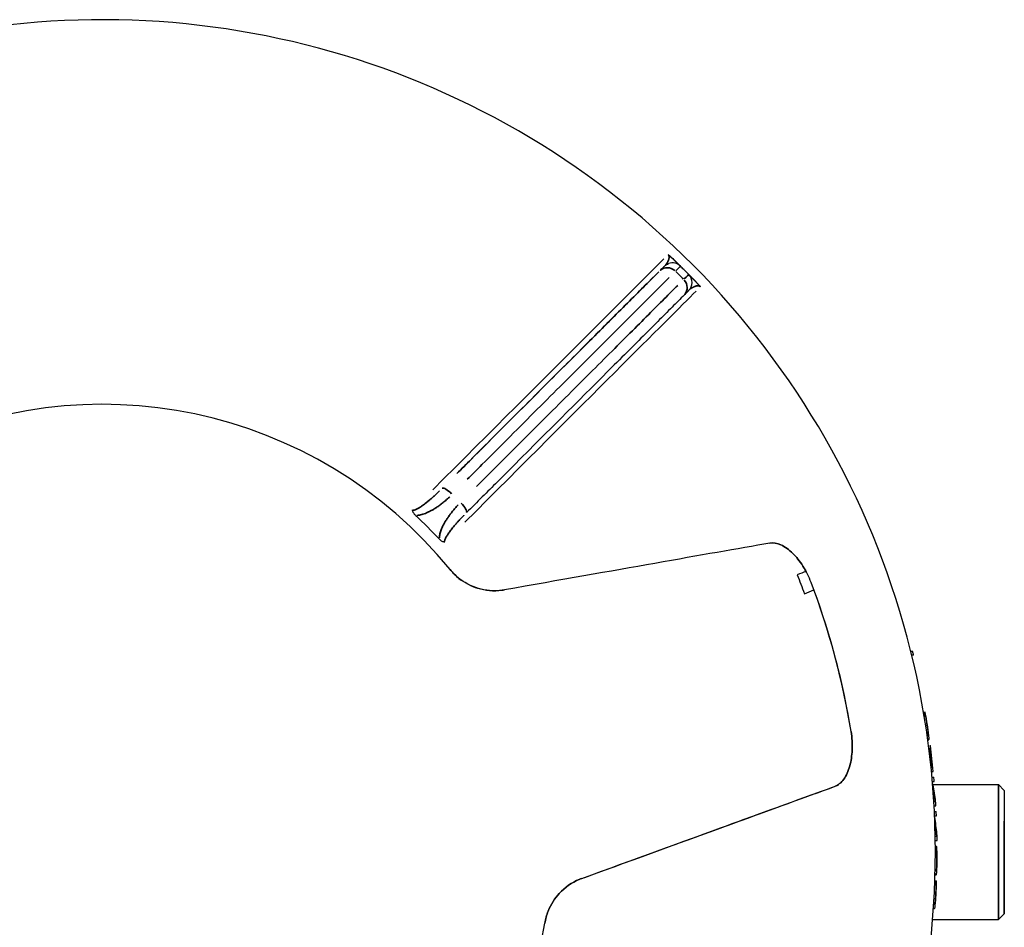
# Model space of a CAD drawing. Header units: millimetres. Extents: x 10 to 410, y 10 to 584.
# Tile 11 of 32: x 120 to 206, y 206 to 285. Entities that reach past the tile are written whole.
import ezdxf

# ---------------------------------------------------------------- set-up
doc = ezdxf.new("R2010")
doc.units = ezdxf.units.MM
doc.header["$LTSCALE"] = 2
doc.layers.get('0').update_dxf_attribs({"lineweight": 25})
doc.layers.add('Visibile sottile (ISO)', color=7, linetype='Continuous', lineweight=35)

msp = doc.modelspace()

# ---------------------------------------------------------------- linework, layer by layer
for p, q in [((176.61, 263.376), (176.61, 263.376)), ((179.248, 261.496), (179.248, 261.496)), ((178.344, 261.015), (178.344, 261.015)), ((197.845, 229.579), (197.684, 229.579)), ((197.918, 229.266), (197.761, 229.266)), ((199.605, 217.99), (205.318, 217.99)), ((205.818, 217.49), (205.318, 217.99)), ((205.818, 206.74), (205.318, 206.24)), ((199.581, 206.24), (205.318, 206.24))]:
    msp.add_line(p, q)
for centre, radius, start, end in [((127.32, 212.112), 72.5, 288.66639, 108.66639), ((176.929, 262.429), 1, 45.40533, 108.65794), ((177.637, 261.722), 1, 314.9999, 44.59447), ((127.32, 212.112), 71.661, 44.57965, 44.58564), ((127.32, 212.112), 39, 39.12988, 350.86996), ((127.32, 212.112), 39, 39.12988, 350.86996), ((127.32, 212.112), 40.035, 42.90339, 47.09636), ((127.32, 212.112), 66.002, 9.15454, 20.84529), ((127.32, 212.112), 66.002, 9.15454, 20.24827), ((127.32, 212.112), 72.514, 9.39856, 9.69903), ((127.32, 212.112), 72.615, 9.38535, 9.68538), ((127.32, 212.112), 72.636, 8.53408, 8.98302), ((127.32, 212.112), 72.656, 8.53178, 8.98059), ((127.32, 212.112), 72.561, 5.85657, 7.14804), ((127.32, 212.112), 72.587, 5.85447, 7.14547), ((127.32, 212.112), 72.636, 5.8505, 7.3394), ((127.32, 212.112), 72.656, 5.55173, 7.33743), ((127.32, 212.112), 72.656, 4.85885, 5.15571), ((127.32, 212.112), 72.656, 3.1789, 3.62326), ((127.32, 212.112), 72.656, 2.48803, 2.78406), ((127.32, 212.112), 72.656, 0.81151, 1.25517), ((127.32, 212.112), 72.636, 359.23407, 359.62849), ((127.32, 212.112), 72.656, 359.23428, 359.62859), ((127.32, 212.112), 72.514, 357.75072, 358.04722), ((127.32, 212.112), 72.615, 357.75385, 358.04994), ((127.32, 212.112), 72.636, 356.9155, 357.35975), ((127.32, 212.112), 72.656, 356.91632, 357.36046)]:
    msp.add_arc(centre, radius, start, end)
for centre, major_axis, ratio, start_param, end_param in [((170.599, 256.067), (7.032, 7.074), 0.00001, 0.000002, 0.000003), ((170.78, 254.864), (-7.569, -7.56), 0.00001, 3.141656, 3.141657), ((124.468, 228.281), (-69.544, -12.262), 0.00001, 3.643928, 4.136862), ((124.468, 228.281), (-69.544, -12.262), 0.00001, 3.643928, 4.136862), ((127.103, 212.676), (67.682, 25.981), 0.008726, 0.428707, 0.455235), ((188.364, 235.545), (-11.221, 29.232), 0.008725, 1.542621, 1.598972), ((127.536, 211.548), (67.682, 25.981), 0.008727, 5.82795, 5.856457), ((127.32, 213.498), (72.41, -0.002), 0.979771, 0.224156, 0.228677), ((127.32, 224.961), (71.552, -0.002), 0.19218, 6.23492, 6.237342), ((127.32, 224.507), (71.562, -0.002), 0.310276, 6.255863, 6.258361), ((127.32, 223.075), (71.877, -0.002), 0.192179, 0.086499, 0.091041), ((127.32, 216.345), (72.498, -0.002), 0.699623, 0.151864, 0.156853), ((127.32, 221.557), (72.058, -0.002), 0.310275, 0.104675, 0.107486), ((127.32, 213.079), (72.709, -0.002), 0.890606, 0.165829, 0.169745), ((127.32, 213.948), (72.667, -0.002), 0.826599, 0.163174, 0.166338), ((127.32, 211.875), (72.734, -0.003), 0.968917, 0.165076, 0.168674), ((127.32, 211.88), (72.731, -0.003), 0.97977, 0.163174, 0.16762), ((127.32, 213.702), (72.455, -0.002), 0.968918, 0.127696, 0.131288), ((127.32, 213.23), (72.525, -0.002), 0.979771, 0.131969, 0.136406), ((127.32, 216.653), (72.538, -0.002), 0.546616, 0.143695, 0.146521), ((127.32, 220.429), (72.234, -0.002), 0.237778, 0.10731, 0.110971), ((127.32, 222.268), (72.027, -0.002), 0.00001, 6.206413, 6.219738), ((127.32, 217.763), (72.467, -0.002), 0.439708, 0.13197, 0.133614), ((127.32, 217.284), (72.157, -0.002), 0.8266, 0.086821, 0.089977), ((127.32, 221.23), (71.92, -0.002), 0.546617, 0.027998, 0.031179), ((127.32, 222.738), (71.913, -0.002), 0.237779, 6.255693, 6.25935), ((127.32, 215.721), (72.306, -0.002), 0.890605, 0.102826, 0.10673), ((127.32, 219.174), (72.065, -0.002), 0.699628, 0.057678, 0.062645), ((127.32, 221.712), (71.95, -0.002), 0.439709, 0.007702, 0.011653), ((127.32, 220.499), (72.236, -0.002), 0.192188, 0.100625, 0.105151), ((127.32, 221.893), (72.079, -0.002), 0.00001, 6.20673, 6.220045), ((127.32, 222.385), (71.983, -0.002), 0.192189, 6.247652, 6.252172), ((127.32, 221.143), (72.177, -0.002), 0.00001, 6.212855, 6.218173), ((127.32, 221.393), (72.145, -0.002), 0.00001, 6.229196, 6.234512), ((127.32, 219.518), (72.362, -0.002), 0.00001, 6.201133, 6.212334), ((127.32, 219.518), (72.362, -0.002), 0.00001, 6.217727, 6.229214), ((127.32, 219.143), (72.399, -0.002), 0.00001, 6.201507, 6.234783), ((127.32, 218.643), (72.446, -0.002), 0.00001, 6.201492, 6.234745), ((132.935, 196.683), (-66.358, -24.152), 0.00001, 2.146324, 2.639258), ((132.935, 196.683), (66.358, 24.152), 0.00001, 5.292385, 5.788864), ((127.32, 218.268), (72.479, -0.002), 0.00001, 6.20208, 6.23532), ((127.32, 213.896), (72.71, -0.002), 0.521988, 0.074106, 0.113041), ((127.32, 213.651), (72.718, -0.002), 0.512633, 0.076988, 0.109499), ((205.818, 212.115), (0, -5.375), 0.00001, 3.141579, 8.378677), ((127.32, 216.518), (72.606, -0.002), 0.00001, 6.200942, 6.228839), ((127.32, 216.143), (72.628, -0.002), 0.00001, 6.202448, 6.235619), ((127.32, 215.643), (72.654, -0.002), 0.00001, 6.20159, 6.234747), ((127.32, 215.268), (72.671, -0.002), 0.00001, 6.201914, 6.235064), ((127.32, 211.713), (72.738, -0.002), 0.521989, 0.052505, 0.091354), ((127.319, 211.44), (72.736, -0.002), 0.512634, 0.055778, 0.088224), ((127.32, 213.518), (72.726, -0.002), 0.00001, 6.201295, 6.229146), ((127.32, 213.143), (72.733, -0.002), 0.00001, 6.201989, 6.235112), ((127.32, 214.78), (72.679, -0.002), 0.439712, 6.212689, 6.214318), ((127.32, 213.657), (72.723, -0.002), 0.192185, 6.206107, 6.210592), ((127.32, 212.643), (72.738, -0.002), 0.00001, 6.207945, 6.22114), ((127.32, 211.771), (72.739, -0.002), 0.192184, 0.057965, 0.062444), ((127.319, 210.831), (72.726, -0.002), 0.439712, 0.050843, 0.054758), ((127.32, 214.802), (72.669, -0.002), 0.546621, 6.21497, 6.217768), ((127.32, 213.525), (72.725, -0.002), 0.237774, 6.206832, 6.210457), ((127.32, 212.268), (72.74, -0.002), 0.00001, 6.207774, 6.220968), ((127.319, 211.215), (72.734, -0.002), 0.237773, 0.057309, 0.060929), ((127.319, 210.225), (72.705, -0.002), 0.54662, 0.046711, 0.04986), ((127.319, 210.207), (72.661, -0.002), 0.826599, 0.028087, 0.03121), ((127.319, 210.314), (72.696, -0.002), 0.699625, 0.037195, 0.042114), ((127.319, 211.153), (72.637, -0.003), 0.968918, 0.006977, 0.01053), ((127.319, 210.636), (72.668, -0.002), 0.890604, 0.020393, 0.024257), ((127.319, 211.407), (72.655, -0.003), 0.979771, 0.003326, 0.007716), ((127.32, 213.562), (72.694, -0.002), 0.8266, 6.235631, 6.238754), ((127.32, 212.983), (72.655, -0.002), 0.968918, 6.253484, 6.257036), ((127.32, 213.29), (72.694, -0.002), 0.890606, 6.241316, 6.24518), ((127.32, 212.759), (72.668, -0.002), 0.979771, 6.256086, 6.260476), ((127.319, 208.285), (72.615, -0.002), 0.439712, 0.060206, 0.061835), ((127.319, 209.183), (72.679, -0.002), 0.192184, 0.068827, 0.073313), ((127.319, 208.414), (72.606, -0.002), 0.546621, 0.054633, 0.057431), ((127.319, 209.343), (72.684, -0.002), 0.237773, 0.068056, 0.071681), ((127.319, 210.143), (72.713, -0.002), 0.00001, 6.207977, 6.221176), ((127.319, 210.518), (72.723, -0.002), 0.00001, 6.207239, 6.220436), ((127.319, 211.069), (72.732, -0.002), 0.192185, 6.216929, 6.221409), ((127.32, 211.653), (72.738, -0.002), 0.237774, 6.217552, 6.221173), ((127.32, 212.234), (72.74, -0.002), 0.439713, 6.219733, 6.223649), ((127.32, 212.991), (72.732, -0.002), 0.546621, 6.222524, 6.225673), ((127.32, 213.176), (72.725, -0.002), 0.699626, 6.227241, 6.232162), ((127.319, 211.233), (72.734, -0.002), 0.310283, 6.193531, 6.195997), ((127.319, 210.816), (72.728, -0.002), 0.192185, 6.1968, 6.199189), ((127.319, 208.284), (72.628, -0.002), 0.310281, 0.040928, 0.043704), ((127.319, 209.296), (72.568, -0.002), 0.826599, 6.278557, 6.281683), ((127.319, 208.93), (72.668, -0.002), 0.192184, 0.046625, 0.051105), ((127.319, 208.847), (72.596, -0.002), 0.699623, 0.009531, 0.014454), ((127.319, 210.042), (72.597, -0.002), 0.890605, 6.268326, 6.272193), ((127.319, 210.977), (72.595, -0.003), 0.968917, 6.251789, 6.255345), ((127.319, 211.292), (72.624, -0.003), 0.979771, 6.247719, 6.252113), ((127.319, 206.354), (72.414, -0.002), 0.546621, 0.032582, 0.035385), ((127.319, 206.572), (72.516, -0.002), 0.237773, 0.058562, 0.062194), ((127.319, 207.581), (72.599, -0.002), 0.00001, 6.206978, 6.220197), ((127.319, 209.864), (72.697, -0.002), 0.439713, 6.201881, 6.205804), ((127.319, 208.881), (72.664, -0.002), 0.237774, 6.207848, 6.211475), ((127.319, 210.931), (72.726, -0.002), 0.546621, 6.200383, 6.203537), ((127.32, 211.676), (72.737, -0.002), 0.699626, 6.198926, 6.203856), ((127.32, 212.632), (72.734, -0.002), 0.8266, 6.202202, 6.205331), ((127.32, 212.683), (72.729, -0.002), 0.890605, 6.205298, 6.209169), ((127.32, 212.804), (72.686, -0.002), 0.968918, 6.214289, 6.217847), ((127.32, 212.642), (72.692, -0.002), 0.979771, 6.216455, 6.220852), ((127.319, 205.915), (72.412, -0.002), 0.439712, 0.042513, 0.044146), ((127.319, 206.354), (72.503, -0.002), 0.192184, 0.061191, 0.065686), ((127.319, 207.206), (72.574, -0.002), 0.00001, 6.207955, 6.221179), ((127.319, 208.24), (72.633, -0.002), 0.192185, 6.209046, 6.213535)]:
    msp.add_ellipse(centre, major_axis=major_axis, ratio=ratio, start_param=start_param, end_param=end_param)
msp.add_ellipse((205.318, 212.115), major_axis=(0, -5.875), ratio=0.00001)
for points, knots in [([(176.559, 264.16), (176.561, 264.159), (176.564, 264.157), (176.566, 264.156), (176.57, 264.153), (176.575, 264.15), (176.579, 264.147), (176.586, 264.142), (176.593, 264.137), (176.601, 264.13), (176.602, 264.129), (176.603, 264.128), (176.604, 264.127), (176.614, 264.12), (176.624, 264.112), (176.634, 264.103), (176.64, 264.098), (176.646, 264.093), (176.651, 264.087), (176.657, 264.083), (176.662, 264.078), (176.668, 264.073), (176.679, 264.062), (176.691, 264.051), (176.703, 264.04)], [0, 0, 0, 0, 0.0768467, 0.0768467, 0.0768467, 0.2, 0.2, 0.2, 0.3719273, 0.3719273, 0.3719273, 0.4, 0.4, 0.4, 0.6, 0.6, 0.6, 0.7056013, 0.7056013, 0.7056013, 0.8, 0.8, 0.8, 0.9998443, 0.9998443, 0.9998443, 0.9998443]), ([(176.703, 264.04), (176.737, 264.008), (176.766, 263.98), (176.825, 263.924), (176.853, 263.897), (176.934, 263.819), (176.978, 263.777), (177.108, 263.652), (177.175, 263.587), (177.387, 263.382), (177.482, 263.288), (177.586, 263.185), (177.613, 263.159), (177.626, 263.147), (177.627, 263.146), (177.627, 263.145)], [0, 0, 0, 0, 0.0181326, 0.0181326, 0.0411385, 0.0411385, 0.0901869, 0.0901869, 0.2013335, 0.2013335, 0.4935273, 0.4935273, 0.6749484, 0.6749484, 0.6895038, 0.6895038, 0.6895038, 0.6895038]), ([(178.349, 262.424), (178.301, 262.472), (178.254, 262.52), (178.158, 262.616), (178.111, 262.664), (178.015, 262.76), (177.968, 262.808), (177.872, 262.903), (177.824, 262.951), (177.728, 263.046), (177.68, 263.093), (177.632, 263.141)], [2.34911657, 2.34911657, 2.34911657, 2.34911657, 2.35194702, 2.35194702, 2.35477748, 2.35477748, 2.35760793, 2.35760793, 2.36043838, 2.36043838, 2.36326883, 2.36326883, 2.36326883, 2.36326883]), ([(179.248, 261.496), (179.254, 261.489), (179.261, 261.482), (179.267, 261.475), (179.272, 261.47), (179.276, 261.465), (179.281, 261.46), (179.287, 261.453), (179.293, 261.446), (179.299, 261.44), (179.303, 261.435), (179.306, 261.431), (179.31, 261.426), (179.315, 261.421), (179.319, 261.416), (179.324, 261.411), (179.328, 261.406), (179.332, 261.401), (179.335, 261.397), (179.338, 261.394), (179.34, 261.391), (179.342, 261.388), (179.347, 261.382), (179.351, 261.376), (179.355, 261.371), (179.358, 261.367), (179.361, 261.363), (179.363, 261.359), (179.365, 261.356), (179.367, 261.354), (179.368, 261.351)], [0, 0, 0, 0, 0.114334, 0.114334, 0.114334, 0.2, 0.2, 0.2, 0.317246, 0.317246, 0.317246, 0.4, 0.4, 0.4, 0.501438, 0.501438, 0.501438, 0.6, 0.6, 0.6, 0.664546, 0.664546, 0.664546, 0.8, 0.8, 0.8, 0.917183, 0.917183, 0.917183, 1, 1, 1, 1]), ([(177.952, 260.622), (177.634, 260.305), (177.28, 259.951), (176.897, 259.568), (176.514, 259.185), (176.102, 258.773), (175.653, 258.324), (175.204, 257.875), (174.716, 257.387), (174.196, 256.867), (173.675, 256.346), (173.121, 255.792), (172.538, 255.209), (171.954, 254.625), (171.341, 254.012), (170.698, 253.369), (170.055, 252.726), (169.382, 252.053), (168.688, 251.359), (167.995, 250.666), (167.28, 249.951), (166.538, 249.209), (165.796, 248.467), (165.026, 247.697), (164.219, 246.889), (163.411, 246.082), (162.565, 245.236), (161.696, 244.367), (160.826, 243.497), (159.933, 242.604), (159.01, 241.681)], [0, 0, 0, 0, 0.1, 0.1, 0.1, 0.2, 0.2, 0.2, 0.3, 0.3, 0.3, 0.4, 0.4, 0.4, 0.5, 0.5, 0.5, 0.6, 0.6, 0.6, 0.7, 0.7, 0.7, 0.8, 0.8, 0.8, 0.9, 0.9, 0.9, 1, 1, 1, 1]), ([(178.344, 261.015), (178.344, 261.015), (178.329, 261), (178.303, 260.974), (178.277, 260.948), (178.239, 260.909), (178.182, 260.853), (178.125, 260.796), (178.05, 260.721), (177.952, 260.622)], [0, 0, 0, 0, 0.333333, 0.333333, 0.333333, 0.666667, 0.666667, 0.666667, 1, 1, 1, 1]), ([(154.574, 241.438), (154.543, 241.467), (154.514, 241.497), (154.486, 241.529), (154.483, 241.534), (154.479, 241.538), (154.475, 241.543), (154.452, 241.571), (154.431, 241.6), (154.412, 241.629), (154.399, 241.65), (154.387, 241.672), (154.376, 241.693), (154.369, 241.706), (154.363, 241.719), (154.357, 241.732), (154.345, 241.761), (154.336, 241.789), (154.329, 241.816), (154.328, 241.821), (154.327, 241.827), (154.326, 241.832), (154.321, 241.856), (154.318, 241.88), (154.318, 241.902), (154.318, 241.908), (154.318, 241.913), (154.318, 241.919)], [0, 0, 0, 0, 0.2, 0.2, 0.2, 0.227464, 0.227464, 0.227464, 0.4, 0.4, 0.4, 0.524136, 0.524136, 0.524136, 0.6, 0.6, 0.6, 0.767286, 0.767286, 0.767286, 0.8, 0.8, 0.8, 0.957827, 0.957827, 0.957827, 1, 1, 1, 1]), ([(157.127, 239.11), (157.126, 239.11), (157.124, 239.11), (157.091, 239.109), (157.054, 239.113), (156.973, 239.135), (156.935, 239.15), (156.853, 239.192), (156.81, 239.221), (156.725, 239.287), (156.684, 239.326), (156.646, 239.367)], [-0.00041636, -0.00041636, -0.00041636, -0.00041636, 0, 0, 0.01071568, 0.01071568, 0.02067162, 0.02067162, 0.03287195, 0.03287195, 0.04601972, 0.04601972, 0.04601972, 0.04601972]), ([(189.001, 235.598), (188.816, 236.086), (188.569, 236.582), (188.015, 237.458), (187.708, 237.838), (187.087, 238.455), (186.726, 238.718), (186.033, 239.03), (185.7, 239.078), (185.421, 239.029)], [1.9345748, 1.9345748, 1.9345748, 1.9345748, 2.0910628, 2.0910628, 2.2475509, 2.2475509, 2.4243831, 2.4243831, 2.6012153, 2.6012153, 2.6012153, 2.6012153]), ([(185.421, 239.029), (185.7, 239.078), (186.033, 239.03), (186.726, 238.718), (187.087, 238.455), (187.708, 237.838), (188.015, 237.458), (188.388, 236.869), (188.479, 236.712), (188.566, 236.551)], [-0.6666405, -0.6666405, -0.6666405, -0.6666405, -0.4898083, -0.4898083, -0.3129761, -0.3129761, -0.1564881, -0.1564881, -0.1027026, -0.1027026, -0.1027026, -0.1027026]), ([(162.319, 234.955), (162.032, 234.905), (161.74, 234.88), (160.862, 234.88), (160.204, 234.991), (158.954, 235.496), (158.362, 235.89), (157.778, 236.484), (157.673, 236.601), (157.573, 236.724)], [-1.803748, -1.803748, -1.803748, -1.803748, -1.7039955, -1.7039955, -1.50033, -1.50033, -1.2966645, -1.2966645, -1.2499897, -1.2499897, -1.2499897, -1.2499897]), ([(157.573, 236.724), (157.802, 236.442), (158.066, 236.181), (158.852, 235.561), (159.423, 235.274), (160.651, 234.892), (161.385, 234.832), (162.158, 234.929), (162.239, 234.941), (162.319, 234.955)], [2.6658261, 2.6658261, 2.6658261, 2.6658261, 2.7712168, 2.7712168, 2.9549621, 2.9549621, 3.186953, 3.186953, 3.21442, 3.21442, 3.21442, 3.21442]), ([(191.095, 217.852), (191.362, 217.949), (191.625, 218.157), (192.07, 218.773), (192.251, 219.182), (192.48, 220.026), (192.557, 220.509), (192.598, 221.545), (192.564, 222.098), (192.481, 222.613)], [0, 0, 0, 0, 0.1768322, 0.1768322, 0.3536644, 0.3536644, 0.5101524, 0.5101524, 0.6666405, 0.6666405, 0.6666405, 0.6666405]), ([(192.481, 222.613), (192.564, 222.098), (192.598, 221.545), (192.557, 220.509), (192.48, 220.026), (192.251, 219.182), (192.07, 218.773), (191.625, 218.157), (191.362, 217.949), (191.095, 217.852)], [-2.6012153, -2.6012153, -2.6012153, -2.6012153, -2.4447272, -2.4447272, -2.2882392, -2.2882392, -2.111407, -2.111407, -1.9345748, -1.9345748, -1.9345748, -1.9345748]), ([(165.826, 205.924), (165.883, 206.282), (165.982, 206.64), (166.352, 207.571), (166.703, 208.104), (167.575, 209.049), (168.181, 209.469), (168.899, 209.771), (168.975, 209.801), (169.052, 209.829)], [-0.7531179, -0.7531179, -0.7531179, -0.7531179, -0.6477272, -0.6477272, -0.4639819, -0.4639819, -0.231991, -0.231991, -0.204524, -0.204524, -0.204524, -0.204524]), ([(169.052, 209.829), (168.975, 209.801), (168.899, 209.771), (168.181, 209.469), (167.575, 209.049), (166.703, 208.104), (166.352, 207.571), (165.982, 206.64), (165.883, 206.282), (165.826, 205.924)], [0.204524, 0.204524, 0.204524, 0.204524, 0.231991, 0.231991, 0.4639819, 0.4639819, 0.6477272, 0.6477272, 0.7531179, 0.7531179, 0.7531179, 0.7531179])]:
    msp.add_open_spline(points, degree=3, knots=knots)
for points in [[(178.353, 262.42), (178.354, 262.418), (178.355, 262.417), (178.356, 262.416)], [(178.362, 262.411), (178.36, 262.413), (178.358, 262.414), (178.356, 262.416)]]:
    msp.add_open_spline(points, degree=3)
at = {"layer": 'Visibile sottile (ISO)'}
msp.add_line((176.222, 263.136), (176.222, 263.136), dxfattribs=at)
for centre, radius, start, end in [((176.929, 262.429), 1, 109.97504, 133.6828), ((127.32, 212.112), 71.045, 44.63212, 45.36767), ((177.637, 261.722), 1, 314.99995, 315.00083)]:
    msp.add_arc(centre, radius, start, end, dxfattribs=at)
for centre, major_axis, ratio, start_param, end_param in [((125.915, 213.516), (51.246, 51.246), 0.00001, 5.341572, 6.088714), ((170.565, 256.066), (7.067, 7.075), 0.00001, 5.947955, 6.265541), ((126.259, 213.173), (51.6, 51.599), 0.00001, 5.381807, 5.99621), ((176.537, 262.037), (-0.707, 0.707), 0.938383, 4.797285, 6.204978), ((170.78, 254.864), (-7.569, -7.56), 0.00001, 3.158706, 3.465587), ((177.244, 261.33), (0.707, -0.707), 0.938383, 0.078203, 1.485897), ((128.724, 210.707), (51.246, 51.246), 0.00001, 5.341229, 6.088099), ((157.596, 243.095), (-0.707, 0.707), 0.251532, 4.793686, 6.20479), ((158.303, 242.388), (0.707, -0.707), 0.251532, 0.078394, 1.489498)]:
    msp.add_ellipse(centre, major_axis=major_axis, ratio=ratio, start_param=start_param, end_param=end_param, dxfattribs=at)
for points, knots in [([(176.327, 263.249), (176.332, 263.255), (176.355, 263.282), (176.391, 263.328), (176.431, 263.384), (176.466, 263.436), (176.496, 263.485), (176.522, 263.531), (176.544, 263.573), (176.563, 263.614), (176.579, 263.652), (176.594, 263.689), (176.606, 263.725), (176.617, 263.759), (176.625, 263.791), (176.632, 263.821), (176.637, 263.849), (176.64, 263.875), (176.642, 263.898), (176.643, 263.92), (176.643, 263.941), (176.643, 263.96), (176.641, 263.978), (176.639, 263.995), (176.637, 264.012), (176.633, 264.027), (176.629, 264.043), (176.624, 264.058), (176.619, 264.073), (176.612, 264.087), (176.605, 264.102), (176.596, 264.116), (176.589, 264.127), (176.584, 264.133), (176.583, 264.135)], [0.05, 0.05, 0.05, 0.05, 0.0588235, 0.0882353, 0.1176471, 0.1470588, 0.1764706, 0.2058824, 0.2352941, 0.2647059, 0.2941176, 0.3235294, 0.3529412, 0.3823529, 0.4117647, 0.4411765, 0.4705882, 0.5, 0.5294118, 0.5588235, 0.5882353, 0.6176471, 0.6470588, 0.6764706, 0.7058824, 0.7352941, 0.7647059, 0.7941176, 0.8235294, 0.8529412, 0.8823529, 0.9117647, 0.9411765, 0.95, 0.95, 0.95, 0.95]), ([(177.606, 263.166), (177.602, 263.17), (177.599, 263.173), (177.595, 263.177), (177.594, 263.178), (177.593, 263.179), (177.593, 263.179), (177.586, 263.186), (177.579, 263.193), (177.571, 263.2), (177.57, 263.201), (177.569, 263.202), (177.568, 263.203), (177.561, 263.21), (177.553, 263.218), (177.545, 263.226), (177.544, 263.227), (177.542, 263.229), (177.541, 263.23), (177.533, 263.238), (177.525, 263.246), (177.516, 263.254), (177.515, 263.256), (177.513, 263.257), (177.511, 263.259), (177.503, 263.267), (177.495, 263.275), (177.486, 263.284), (177.484, 263.286), (177.482, 263.288), (177.48, 263.29), (177.472, 263.298), (177.464, 263.306), (177.455, 263.314), (177.453, 263.317), (177.45, 263.319), (177.448, 263.321), (177.44, 263.329), (177.431, 263.337), (177.423, 263.346), (177.42, 263.348), (177.417, 263.351), (177.415, 263.354), (177.406, 263.362), (177.398, 263.37), (177.39, 263.378), (177.387, 263.381), (177.383, 263.384), (177.38, 263.388), (177.372, 263.395), (177.364, 263.403), (177.356, 263.412), (177.352, 263.415), (177.348, 263.419), (177.344, 263.422), (177.336, 263.43), (177.328, 263.438), (177.32, 263.446), (177.316, 263.45), (177.312, 263.454), (177.308, 263.458), (177.3, 263.466), (177.292, 263.474), (177.284, 263.481), (177.279, 263.486), (177.275, 263.49), (177.27, 263.495), (177.263, 263.502), (177.255, 263.509), (177.247, 263.517), (177.243, 263.521), (177.238, 263.526), (177.233, 263.531), (177.226, 263.538), (177.219, 263.545), (177.211, 263.552), (177.206, 263.557), (177.201, 263.562), (177.196, 263.567), (177.189, 263.573), (177.183, 263.58), (177.176, 263.586), (177.171, 263.591), (177.165, 263.596), (177.16, 263.601), (177.154, 263.607), (177.148, 263.613), (177.142, 263.619), (177.136, 263.624), (177.131, 263.63), (177.126, 263.635), (177.12, 263.64), (177.114, 263.646), (177.109, 263.651), (177.103, 263.656), (177.098, 263.662), (177.092, 263.667), (177.087, 263.672), (177.082, 263.677), (177.077, 263.682), (177.071, 263.687), (177.065, 263.693), (177.06, 263.698), (177.055, 263.703), (177.05, 263.707), (177.046, 263.712), (177.04, 263.718), (177.034, 263.723), (177.028, 263.729), (177.024, 263.733), (177.019, 263.737), (177.015, 263.741), (177.009, 263.747), (177.003, 263.753), (176.997, 263.759), (176.993, 263.763), (176.989, 263.767), (176.985, 263.77), (176.979, 263.776), (176.972, 263.783), (176.966, 263.789), (176.962, 263.792), (176.959, 263.796), (176.955, 263.799), (176.949, 263.805), (176.942, 263.812), (176.936, 263.818), (176.932, 263.821), (176.929, 263.824), (176.926, 263.827), (176.919, 263.834), (176.912, 263.841), (176.905, 263.847), (176.902, 263.85), (176.899, 263.853), (176.896, 263.856), (176.889, 263.863), (176.882, 263.87), (176.874, 263.876), (176.872, 263.879), (176.869, 263.882), (176.866, 263.885), (176.858, 263.892), (176.851, 263.899), (176.843, 263.906), (176.841, 263.909), (176.838, 263.911), (176.835, 263.914), (176.827, 263.921), (176.819, 263.929), (176.811, 263.937), (176.809, 263.939), (176.806, 263.941), (176.804, 263.944), (176.796, 263.952), (176.787, 263.96), (176.778, 263.969), (176.776, 263.971), (176.774, 263.973), (176.772, 263.975), (176.766, 263.98), (176.761, 263.985), (176.755, 263.99)], [0.0781848, 0.0781848, 0.0781848, 0.0781848, 0.0967742, 0.0967742, 0.0967742, 0.0995679, 0.0995679, 0.0995679, 0.1290323, 0.1290323, 0.1290323, 0.1327577, 0.1327577, 0.1327577, 0.1612903, 0.1612903, 0.1612903, 0.1659464, 0.1659464, 0.1659464, 0.1935484, 0.1935484, 0.1935484, 0.1991359, 0.1991359, 0.1991359, 0.2258065, 0.2258065, 0.2258065, 0.2323259, 0.2323259, 0.2323259, 0.2580645, 0.2580645, 0.2580645, 0.2655162, 0.2655162, 0.2655162, 0.2903226, 0.2903226, 0.2903226, 0.2987025, 0.2987025, 0.2987025, 0.3225806, 0.3225806, 0.3225806, 0.3318822, 0.3318822, 0.3318822, 0.3548387, 0.3548387, 0.3548387, 0.3650652, 0.3650652, 0.3650652, 0.3870968, 0.3870968, 0.3870968, 0.3982587, 0.3982587, 0.3982587, 0.4193548, 0.4193548, 0.4193548, 0.4314512, 0.4314512, 0.4314512, 0.4516129, 0.4516129, 0.4516129, 0.464642, 0.464642, 0.464642, 0.483871, 0.483871, 0.483871, 0.497835, 0.497835, 0.497835, 0.516129, 0.516129, 0.516129, 0.5310235, 0.5310235, 0.5310235, 0.5483871, 0.5483871, 0.5483871, 0.5642077, 0.5642077, 0.5642077, 0.5806452, 0.5806452, 0.5806452, 0.5973914, 0.5973914, 0.5973914, 0.6129032, 0.6129032, 0.6129032, 0.6305766, 0.6305766, 0.6305766, 0.6451613, 0.6451613, 0.6451613, 0.6637657, 0.6637657, 0.6637657, 0.6774194, 0.6774194, 0.6774194, 0.6969569, 0.6969569, 0.6969569, 0.7096774, 0.7096774, 0.7096774, 0.7301459, 0.7301459, 0.7301459, 0.7419355, 0.7419355, 0.7419355, 0.7633329, 0.7633329, 0.7633329, 0.7741935, 0.7741935, 0.7741935, 0.7965192, 0.7965192, 0.7965192, 0.8064516, 0.8064516, 0.8064516, 0.8297076, 0.8297076, 0.8297076, 0.8387097, 0.8387097, 0.8387097, 0.8628995, 0.8628995, 0.8628995, 0.8709677, 0.8709677, 0.8709677, 0.8960912, 0.8960912, 0.8960912, 0.9032258, 0.9032258, 0.9032258, 0.9292819, 0.9292819, 0.9292819, 0.9354839, 0.9354839, 0.9354839, 0.9514832, 0.9514832, 0.9514832, 0.9514832]), ([(175.866, 262.78), (175.933, 262.847), (175.991, 262.904), (176.039, 262.953), (176.096, 263.009), (176.139, 263.053), (176.171, 263.084), (176.198, 263.111), (176.216, 263.13), (176.221, 263.135)], [0.05, 0.05, 0.05, 0.05, 0.3333333, 0.3333333, 0.3333333, 0.6666667, 0.6666667, 0.6666667, 0.95, 0.95, 0.95, 0.95]), ([(179.213, 261.532), (179.209, 261.536), (179.199, 261.547), (179.181, 261.565), (179.159, 261.588), (179.138, 261.61), (179.117, 261.633), (179.095, 261.655), (179.074, 261.678), (179.052, 261.701), (179.029, 261.724), (179.005, 261.749), (178.981, 261.774), (178.956, 261.8), (178.93, 261.827), (178.903, 261.855), (178.875, 261.884), (178.846, 261.915), (178.815, 261.946), (178.783, 261.979), (178.75, 262.013), (178.716, 262.048), (178.68, 262.085), (178.643, 262.124), (178.605, 262.163), (178.567, 262.201), (178.53, 262.239), (178.494, 262.276), (178.459, 262.311), (178.426, 262.345), (178.406, 262.365), (178.397, 262.374)], [0.0478297, 0.0478297, 0.0478297, 0.0478297, 0.0606061, 0.0909091, 0.1212121, 0.1515152, 0.1818182, 0.2121212, 0.2424242, 0.2727273, 0.3030303, 0.3333333, 0.3636364, 0.3939394, 0.4242424, 0.4545455, 0.4848485, 0.5151515, 0.5454545, 0.5757576, 0.6060606, 0.6363636, 0.6666667, 0.6969697, 0.7272727, 0.7575758, 0.7878788, 0.8181818, 0.8484848, 0.8787879, 0.9087597, 0.9087597, 0.9087597, 0.9087597]), ([(158.165, 245.078), (158.585, 245.499), (159, 245.913), (159.409, 246.322), (160.226, 247.14), (161.02, 247.934), (161.803, 248.717), (162.586, 249.5), (163.358, 250.271), (164.105, 251.019), (164.853, 251.766), (165.576, 252.49), (166.276, 253.19), (166.977, 253.89), (167.654, 254.567), (168.303, 255.217), (168.953, 255.866), (169.575, 256.488), (170.164, 257.078), (170.754, 257.667), (171.311, 258.224), (171.847, 258.76), (172.383, 259.296), (172.898, 259.811), (173.381, 260.295), (173.864, 260.778), (174.315, 261.229), (174.725, 261.638), (174.93, 261.843), (175.124, 262.038), (175.308, 262.222)], [0.05, 0.05, 0.05, 0.05, 0.1, 0.1, 0.1, 0.2, 0.2, 0.2, 0.3, 0.3, 0.3, 0.4, 0.4, 0.4, 0.5, 0.5, 0.5, 0.6, 0.6, 0.6, 0.7, 0.7, 0.7, 0.8, 0.8, 0.8, 0.9, 0.9, 0.9, 0.95, 0.95, 0.95, 0.95]), ([(159.079, 244.583), (159.51, 245.014), (159.936, 245.44), (160.356, 245.86), (161.195, 246.699), (162.008, 247.514), (162.811, 248.317), (163.614, 249.12), (164.405, 249.911), (165.172, 250.678), (165.938, 251.445), (166.68, 252.187), (167.398, 252.905), (168.116, 253.623), (168.811, 254.318), (169.477, 254.984), (170.143, 255.65), (170.781, 256.289), (171.385, 256.893), (171.99, 257.497), (172.561, 258.069), (173.111, 258.619), (173.661, 259.169), (174.189, 259.697), (174.684, 260.193), (175.18, 260.688), (175.642, 261.151), (176.062, 261.571), (176.273, 261.781), (176.472, 261.981), (176.661, 262.17)], [0.05, 0.05, 0.05, 0.05, 0.1, 0.1, 0.1, 0.2, 0.2, 0.2, 0.3, 0.3, 0.3, 0.4, 0.4, 0.4, 0.5, 0.5, 0.5, 0.6, 0.6, 0.6, 0.7, 0.7, 0.7, 0.8, 0.8, 0.8, 0.9, 0.9, 0.9, 0.95, 0.95, 0.95, 0.95]), ([(177.398, 261.473), (177.217, 261.293), (177.028, 261.103), (176.831, 260.907), (176.437, 260.513), (176.015, 260.091), (175.555, 259.631), (175.095, 259.171), (174.594, 258.671), (174.06, 258.137), (173.526, 257.603), (172.958, 257.035), (172.36, 256.436), (171.761, 255.838), (171.132, 255.209), (170.472, 254.549), (169.813, 253.89), (169.123, 253.2), (168.411, 252.489), (167.699, 251.777), (166.966, 251.044), (166.205, 250.283), (165.444, 249.522), (164.654, 248.733), (163.826, 247.905), (162.998, 247.077), (162.131, 246.21), (161.238, 245.318), (160.792, 244.872), (160.339, 244.419), (159.88, 243.96)], [0.05, 0.05, 0.05, 0.05, 0.1, 0.1, 0.1, 0.2, 0.2, 0.2, 0.3, 0.3, 0.3, 0.4, 0.4, 0.4, 0.5, 0.5, 0.5, 0.6, 0.6, 0.6, 0.7, 0.7, 0.7, 0.8, 0.8, 0.8, 0.9, 0.9, 0.9, 0.95, 0.95, 0.95, 0.95]), ([(179.356, 261.363), (179.356, 261.363), (179.356, 261.363), (179.356, 261.363), (179.354, 261.365), (179.351, 261.368), (179.349, 261.37), (179.346, 261.372), (179.344, 261.374), (179.341, 261.376), (179.339, 261.378), (179.336, 261.38), (179.333, 261.382), (179.33, 261.384), (179.327, 261.386), (179.324, 261.388), (179.321, 261.39), (179.318, 261.392), (179.315, 261.394), (179.312, 261.395), (179.309, 261.397), (179.305, 261.399), (179.302, 261.401), (179.299, 261.402), (179.295, 261.404), (179.292, 261.406), (179.289, 261.407), (179.285, 261.409), (179.282, 261.41), (179.278, 261.412), (179.275, 261.413), (179.271, 261.414), (179.268, 261.416), (179.264, 261.417), (179.26, 261.418), (179.257, 261.419), (179.253, 261.42), (179.249, 261.422), (179.245, 261.423), (179.242, 261.424), (179.238, 261.425), (179.234, 261.426), (179.229, 261.427), (179.225, 261.428), (179.221, 261.428), (179.217, 261.429), (179.212, 261.43), (179.208, 261.431), (179.203, 261.431), (179.198, 261.432), (179.193, 261.433), (179.188, 261.433), (179.183, 261.434), (179.178, 261.434), (179.173, 261.435), (179.168, 261.435), (179.162, 261.435), (179.156, 261.435), (179.15, 261.435), (179.144, 261.436), (179.138, 261.435), (179.132, 261.435), (179.126, 261.435), (179.119, 261.435), (179.112, 261.435), (179.105, 261.434), (179.098, 261.433), (179.09, 261.433), (179.083, 261.432), (179.075, 261.431), (179.067, 261.43), (179.058, 261.429), (179.05, 261.427), (179.041, 261.426), (179.032, 261.424), (179.022, 261.422), (179.013, 261.42), (179.003, 261.418), (178.993, 261.416), (178.982, 261.413), (178.971, 261.41), (178.96, 261.407), (178.948, 261.403), (178.936, 261.399), (178.923, 261.395), (178.91, 261.391), (178.897, 261.386), (178.883, 261.38), (178.869, 261.375), (178.855, 261.369), (178.84, 261.363), (178.825, 261.356), (178.809, 261.349), (178.794, 261.342), (178.778, 261.334), (178.761, 261.326), (178.744, 261.316), (178.727, 261.307), (178.709, 261.297), (178.69, 261.286), (178.671, 261.275), (178.652, 261.263), (178.631, 261.249), (178.611, 261.236), (178.59, 261.221), (178.567, 261.205), (178.545, 261.189), (178.522, 261.172), (178.498, 261.153), (178.497, 261.152), (178.496, 261.151), (178.494, 261.15)], [0.05, 0.05, 0.05, 0.05, 0.0512821, 0.0512821, 0.0512821, 0.0769231, 0.0769231, 0.0769231, 0.1025641, 0.1025641, 0.1025641, 0.1282051, 0.1282051, 0.1282051, 0.1538462, 0.1538462, 0.1538462, 0.1794872, 0.1794872, 0.1794872, 0.2051282, 0.2051282, 0.2051282, 0.2307692, 0.2307692, 0.2307692, 0.2564103, 0.2564103, 0.2564103, 0.2820513, 0.2820513, 0.2820513, 0.3076923, 0.3076923, 0.3076923, 0.3333333, 0.3333333, 0.3333333, 0.3589744, 0.3589744, 0.3589744, 0.3846154, 0.3846154, 0.3846154, 0.4102564, 0.4102564, 0.4102564, 0.4358974, 0.4358974, 0.4358974, 0.4615385, 0.4615385, 0.4615385, 0.4871795, 0.4871795, 0.4871795, 0.5128205, 0.5128205, 0.5128205, 0.5384615, 0.5384615, 0.5384615, 0.5641026, 0.5641026, 0.5641026, 0.5897436, 0.5897436, 0.5897436, 0.6153846, 0.6153846, 0.6153846, 0.6410256, 0.6410256, 0.6410256, 0.6666667, 0.6666667, 0.6666667, 0.6923077, 0.6923077, 0.6923077, 0.7179487, 0.7179487, 0.7179487, 0.7435897, 0.7435897, 0.7435897, 0.7692308, 0.7692308, 0.7692308, 0.7948718, 0.7948718, 0.7948718, 0.8205128, 0.8205128, 0.8205128, 0.8461538, 0.8461538, 0.8461538, 0.8717949, 0.8717949, 0.8717949, 0.8974359, 0.8974359, 0.8974359, 0.9230769, 0.9230769, 0.9230769, 0.9487179, 0.9487179, 0.9487179, 0.95, 0.95, 0.95, 0.95]), ([(154.349, 241.903), (154.351, 241.903), (154.353, 241.902), (154.355, 241.901), (154.371, 241.898), (154.389, 241.896), (154.409, 241.897), (154.43, 241.899), (154.453, 241.902), (154.479, 241.909), (154.505, 241.915), (154.534, 241.925), (154.565, 241.937), (154.596, 241.949), (154.629, 241.963), (154.664, 241.98), (154.699, 241.997), (154.735, 242.016), (154.774, 242.038), (154.813, 242.06), (154.854, 242.084), (154.897, 242.111), (154.94, 242.138), (154.985, 242.167), (155.032, 242.199), (155.079, 242.231), (155.129, 242.265), (155.18, 242.302), (155.231, 242.339), (155.285, 242.379), (155.34, 242.421), (155.396, 242.463), (155.453, 242.508), (155.513, 242.556), (155.573, 242.604), (155.635, 242.654), (155.7, 242.708), (155.765, 242.762), (155.832, 242.819), (155.903, 242.88), (155.973, 242.941), (156.046, 243.006), (156.122, 243.074), (156.199, 243.143), (156.278, 243.215), (156.36, 243.292), (156.442, 243.368), (156.527, 243.449), (156.615, 243.534), (156.629, 243.546), (156.642, 243.559), (156.655, 243.572)], [0.05, 0.05, 0.05, 0.05, 0.0588235, 0.0588235, 0.0588235, 0.1176471, 0.1176471, 0.1176471, 0.1764706, 0.1764706, 0.1764706, 0.2352941, 0.2352941, 0.2352941, 0.2941176, 0.2941176, 0.2941176, 0.3529412, 0.3529412, 0.3529412, 0.4117647, 0.4117647, 0.4117647, 0.4705882, 0.4705882, 0.4705882, 0.5294118, 0.5294118, 0.5294118, 0.5882353, 0.5882353, 0.5882353, 0.6470588, 0.6470588, 0.6470588, 0.7058824, 0.7058824, 0.7058824, 0.7647059, 0.7647059, 0.7647059, 0.8235294, 0.8235294, 0.8235294, 0.8823529, 0.8823529, 0.8823529, 0.9411765, 0.9411765, 0.9411765, 0.95, 0.95, 0.95, 0.95]), ([(154.683, 241.438), (154.703, 241.439), (154.723, 241.441), (154.743, 241.442), (154.801, 241.447), (154.861, 241.455), (154.923, 241.466), (154.985, 241.478), (155.049, 241.492), (155.115, 241.51), (155.181, 241.528), (155.249, 241.55), (155.32, 241.574), (155.39, 241.599), (155.463, 241.627), (155.537, 241.659), (155.611, 241.691), (155.688, 241.726), (155.766, 241.765), (155.845, 241.804), (155.925, 241.847), (156.008, 241.894), (156.09, 241.94), (156.175, 241.991), (156.262, 242.046), (156.35, 242.101), (156.44, 242.161), (156.532, 242.226), (156.625, 242.29), (156.721, 242.36), (156.819, 242.435), (156.917, 242.511), (157.018, 242.592), (157.122, 242.678), (157.225, 242.765), (157.331, 242.858), (157.44, 242.957), (157.478, 242.992), (157.516, 243.027), (157.554, 243.064)], [0.0500013, 0.0500013, 0.0500013, 0.0500013, 0.0769231, 0.0769231, 0.0769231, 0.1538462, 0.1538462, 0.1538462, 0.2307692, 0.2307692, 0.2307692, 0.3076923, 0.3076923, 0.3076923, 0.3846154, 0.3846154, 0.3846154, 0.4615385, 0.4615385, 0.4615385, 0.5384615, 0.5384615, 0.5384615, 0.6153846, 0.6153846, 0.6153846, 0.6923077, 0.6923077, 0.6923077, 0.7692308, 0.7692308, 0.7692308, 0.8461538, 0.8461538, 0.8461538, 0.9230769, 0.9230769, 0.9230769, 0.9500001, 0.9500001, 0.9500001, 0.9500001]), ([(158.272, 242.347), (158.249, 242.323), (158.227, 242.299), (158.206, 242.276), (158.118, 242.182), (158.037, 242.09), (157.959, 242), (157.882, 241.909), (157.808, 241.821), (157.74, 241.734), (157.671, 241.648), (157.606, 241.563), (157.545, 241.481), (157.484, 241.398), (157.427, 241.317), (157.374, 241.238), (157.321, 241.159), (157.271, 241.082), (157.224, 241.007), (157.178, 240.932), (157.134, 240.859), (157.094, 240.787), (157.054, 240.715), (157.016, 240.645), (156.982, 240.576), (156.948, 240.508), (156.916, 240.441), (156.887, 240.376), (156.858, 240.311), (156.832, 240.247), (156.809, 240.185), (156.785, 240.123), (156.765, 240.063), (156.746, 240.004), (156.728, 239.946), (156.712, 239.889), (156.699, 239.833), (156.686, 239.777), (156.675, 239.722), (156.666, 239.669), (156.658, 239.616), (156.652, 239.564), (156.648, 239.514), (156.647, 239.501), (156.647, 239.489), (156.646, 239.476)], [0.0499998, 0.0499998, 0.0499998, 0.0499998, 0.0666667, 0.0666667, 0.0666667, 0.1333333, 0.1333333, 0.1333333, 0.2, 0.2, 0.2, 0.2666667, 0.2666667, 0.2666667, 0.3333333, 0.3333333, 0.3333333, 0.4, 0.4, 0.4, 0.4666667, 0.4666667, 0.4666667, 0.5333333, 0.5333333, 0.5333333, 0.6, 0.6, 0.6, 0.6666667, 0.6666667, 0.6666667, 0.7333333, 0.7333333, 0.7333333, 0.8, 0.8, 0.8, 0.8666667, 0.8666667, 0.8666667, 0.9333333, 0.9333333, 0.9333333, 0.9499966, 0.9499966, 0.9499966, 0.9499966]), ([(158.783, 241.45), (158.779, 241.447), (158.775, 241.443), (158.772, 241.439), (158.696, 241.361), (158.624, 241.285), (158.555, 241.212), (158.486, 241.138), (158.42, 241.067), (158.358, 240.998), (158.295, 240.929), (158.235, 240.863), (158.178, 240.798), (158.122, 240.734), (158.068, 240.672), (158.016, 240.611), (157.965, 240.551), (157.916, 240.493), (157.87, 240.437), (157.824, 240.381), (157.78, 240.326), (157.738, 240.274), (157.697, 240.221), (157.657, 240.171), (157.62, 240.122), (157.583, 240.073), (157.548, 240.025), (157.515, 239.98), (157.482, 239.934), (157.452, 239.89), (157.423, 239.848), (157.394, 239.806), (157.367, 239.766), (157.343, 239.727), (157.318, 239.688), (157.295, 239.651), (157.274, 239.615), (157.253, 239.579), (157.233, 239.545), (157.216, 239.512), (157.199, 239.479), (157.183, 239.447), (157.17, 239.417), (157.156, 239.388), (157.145, 239.359), (157.135, 239.333), (157.126, 239.306), (157.119, 239.281), (157.114, 239.259), (157.108, 239.236), (157.106, 239.215), (157.105, 239.196), (157.104, 239.178), (157.106, 239.161), (157.109, 239.147), (157.11, 239.146), (157.11, 239.146), (157.11, 239.145)], [0.0499999, 0.0499999, 0.0499999, 0.0499999, 0.0526316, 0.0526316, 0.0526316, 0.1052632, 0.1052632, 0.1052632, 0.1578947, 0.1578947, 0.1578947, 0.2105263, 0.2105263, 0.2105263, 0.2631579, 0.2631579, 0.2631579, 0.3157895, 0.3157895, 0.3157895, 0.3684211, 0.3684211, 0.3684211, 0.4210526, 0.4210526, 0.4210526, 0.4736842, 0.4736842, 0.4736842, 0.5263158, 0.5263158, 0.5263158, 0.5789474, 0.5789474, 0.5789474, 0.6315789, 0.6315789, 0.6315789, 0.6842105, 0.6842105, 0.6842105, 0.7368421, 0.7368421, 0.7368421, 0.7894737, 0.7894737, 0.7894737, 0.8421053, 0.8421053, 0.8421053, 0.8947368, 0.8947368, 0.8947368, 0.9473684, 0.9473684, 0.9473684, 0.9499989, 0.9499989, 0.9499989, 0.9499989])]:
    msp.add_open_spline(points, degree=3, knots=knots, dxfattribs=at)

doc.saveas('drawing.dxf')
